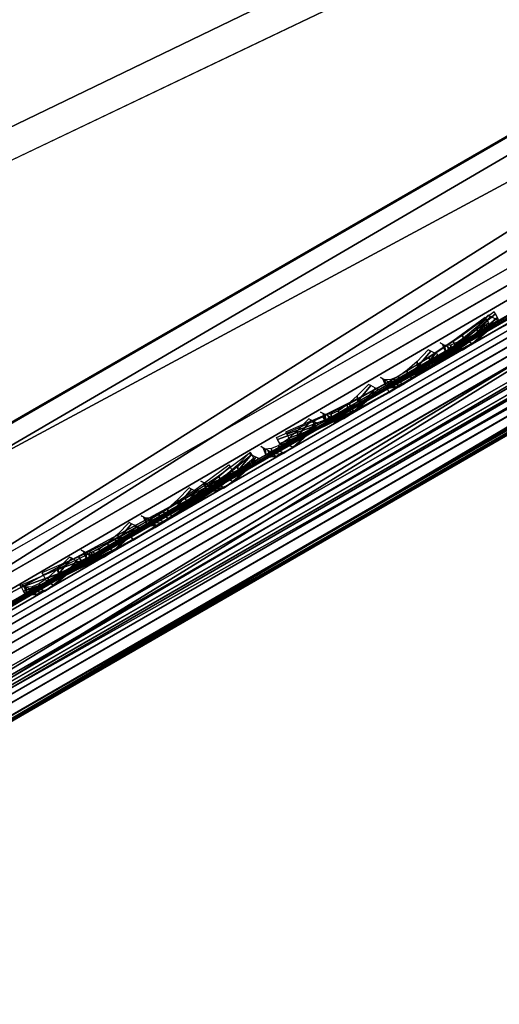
# Model space of a CAD drawing. Header units: inches. Extents: x 0 to 54.6, y -45.5 to 0.
# Tile 229 of 256: x 47.206 to 47.668, y -36.024 to -35.073. Entities that reach past the tile are written whole.
import ezdxf

# ---------------------------------------------------------------- set-up
doc = ezdxf.new("R2010")
doc.units = ezdxf.units.IN
doc.header["$LTSCALE"] = 0.03937
doc.header["$MEASUREMENT"] = 0
for name, color, linetype in [('A-FURN-3-ST', 151, 'Continuous'), ('A-FURN-3-ST-BK', 151, 'Continuous'), ('A-FURN-3-ST-SEAM', 250, 'Continuous'), ('A-FURN-3-STITCH', 15, 'Continuous')]:
    doc.layers.add(name, color=color, linetype=linetype)

msp = doc.modelspace()

# ---------------------------------------------------------------- meshes
at = {"layer": 'A-FURN-3-ST'}
mesh = msp.add_polyface(dxfattribs=at)
corners = [(50.34216, -33.89626, 5.125), (30.74314, -45.25044, 5.25), (30.72639, -45.22143, 5.125), (50.29641, -33.81702, 5.03349), (30.68064, -45.14219, 5.03349), (50.23391, -33.70876, 5), (30.61814, -45.03393, 5), (30.90904, -45.10013, 17.82031), (30.94959, -45.11727, 17.75622), (31.10011, -45.03035, 17.80906), (31.0708, -45.00666, 17.87714), (31.24602, -44.92143, 17.875), (31.26277, -44.95043, 17.75), (31.11916, -45.03334, 17.73366), (30.98109, -45.11306, 17.68525), (31.05277, -44.98726, 17.90692), (31.20027, -44.84218, 17.96651), (30.98069, -44.8886, 17.97274), (31.13777, -44.73393, 18), (30.9521, -44.84152, 17.97885), (30.80318, -44.9914, 17.9104), (30.77359, -44.94496, 17.91621), (30.63962, -45.08613, 17.8092), (30.60908, -45.04029, 17.81449), (30.8861, -45.08362, 17.84835), (49.77679, -34.11702, 17.96651), (49.82254, -34.19627, 17.875), (49.83929, -34.22527, 17.75), (29.74102, -43.61645, 5), (28.79832, -42.2417, 5), (27.79213, -40.91272, 5), (26.72466, -39.63244, 5), (25.59827, -38.40368, 5), (24.41544, -37.22915, 5), (23.17877, -36.11144, 5), (21.89101, -35.05302, 5), (20.55498, -34.05621, 5), (50.57542, -33.80027, 5.5), (30.52663, -45.37544, 5.5), (50.57542, -33.80027, 16.9), (30.52663, -45.37544, 16.9), (49.71429, -34.00877, 18), (30.24578, -43.29206, 18), (29.28707, -41.89366, 18), (28.26376, -40.54182, 18), (27.17811, -39.23952, 18), (26.03251, -37.98963, 18), (24.82949, -36.79491, 18), (23.57169, -35.65799, 18), (22.2619, -34.58139, 18), (20.90301, -33.56747, 18), (30.04711, -43.50881, 17.96252)]
mesh.append_faces([[corners[k] for k in face] for face in [(0, 1, 2), (3, 2, 4), (5, 4, 6), (7, 8, 9, 10), (10, 9, 11), (11, 9, 12), (12, 9, 13), (13, 9, 14), (10, 11, 15), (15, 11, 16), (15, 16, 17), (17, 16, 18), (17, 18, 19), (17, 19, 20), (20, 19, 21), (20, 21, 22), (22, 21, 23), (24, 7, 10, 15), (20, 24, 15, 17), (25, 18, 16), (26, 16, 11), (27, 11, 12), (6, 28, 5), (5, 28, 29), (5, 29, 30), (30, 31, 5), (5, 31, 32), (5, 32, 33), (33, 34, 5), (5, 34, 35), (5, 35, 36), (1, 37, 38), (38, 39, 40), (14, 12, 13), (18, 41, 42), (42, 41, 43), (43, 41, 44), (44, 41, 45), (45, 41, 46), (46, 41, 47), (47, 41, 48), (48, 41, 49), (49, 41, 50), (51, 21, 19), (42, 19, 18)]])
mesh = msp.add_polyface(dxfattribs=at)
corners = [(50.35891, -33.92527, 5.25), (30.74314, -45.25044, 5.25), (50.34216, -33.89626, 5.125), (30.72639, -45.22143, 5.125), (50.29641, -33.81702, 5.03349), (30.68064, -45.14219, 5.03349), (50.23391, -33.70876, 5), (50.42501, -33.66174, 5.04371), (49.90003, -33.90129, 17.97886), (49.71429, -34.00877, 18), (49.9266, -33.9497, 17.97284), (49.77679, -34.11702, 17.96651), (49.97613, -34.06163, 17.90712), (49.82254, -34.19627, 17.875), (49.98394, -34.08705, 17.87727), (49.98983, -34.12434, 17.80914), (50.14039, -34.0374, 17.75635), (50.14579, -33.99356, 17.82055), (50.27922, -33.95723, 17.67077), (50.29501, -33.90735, 17.72857), (50.40087, -33.88698, 17.5555), (50.42579, -33.8318, 17.60467), (50.35978, -33.92477, 17.50102), (50.24825, -33.98916, 17.60673), (50.12096, -34.06265, 17.68523), (49.9829, -34.14236, 17.73367), (49.83929, -34.22527, 17.75), (50.26794, -33.75225, 17.80955), (50.38748, -33.61922, 17.67779), (50.24323, -33.70269, 17.8146), (50.1042, -33.84697, 17.91054), (50.07859, -33.79796, 17.91618), (50.1429, -33.96526, 17.84867), (50.29668, -33.8764, 17.75389), (31.13777, -44.73393, 18), (31.20027, -44.84218, 17.96651), (31.24602, -44.92143, 17.875), (50.57542, -33.80027, 5.5), (50.57542, -33.80027, 16.9), (30.52663, -45.37544, 5.5), (30.52663, -45.37544, 16.9), (31.26277, -44.95043, 17.75), (50.56128, -33.80843, 17.06583), (50.51937, -33.83263, 17.22528), (50.45134, -33.8719, 17.37222)]
mesh.append_faces([[corners[k] for k in face] for face in [(0, 1, 2), (2, 3, 4), (4, 5, 6), (7, 4, 6), (8, 9, 10), (10, 9, 11), (10, 11, 12), (12, 11, 13), (12, 13, 14), (14, 13, 15), (14, 15, 16, 17), (17, 16, 18, 19), (19, 18, 20, 21), (22, 20, 23), (23, 20, 18), (23, 18, 24), (24, 18, 16), (24, 16, 25), (25, 16, 15), (25, 15, 26), (26, 15, 13), (27, 28, 29), (27, 29, 30), (30, 29, 31), (30, 31, 10), (10, 31, 8), (30, 10, 12, 32), (32, 12, 14, 17), (32, 17, 19, 33), (30, 32, 33, 27), (9, 34, 11), (11, 35, 13), (13, 36, 26), (0, 37, 1), (37, 38, 39), (40, 38, 41), (41, 38, 26), (26, 38, 42), (26, 42, 43), (43, 44, 26), (26, 44, 22), (26, 22, 23), (23, 24, 26), (26, 24, 25)]])
at = {"layer": 'A-FURN-3-ST-BK'}
mesh = msp.add_polyface(dxfattribs=at)
corners = [(46.89717, -35.63553, 18.0133), (46.99611, -35.57811, 18), (46.92595, -35.68253, 18.01935), (47.05861, -35.68636, 18.03349), (46.6332, -35.85232, 18.30031), (46.57111, -35.82479, 18.40772), (46.60067, -35.80763, 18.29774), (46.68304, -35.82341, 18.20229), (46.65117, -35.77832, 18.19846), (46.75104, -35.78397, 18.12013), (46.72005, -35.73834, 18.11527), (46.83342, -35.7362, 18.05798), (46.80348, -35.68992, 18.05237), (47, -35.78009, 18.08467), (46.92002, -35.82637, 18.11808), (47.01894, -35.79898, 18.11423), (46.94463, -35.84195, 18.14527), (46.84882, -35.86757, 18.17181), (45.94748, -33.85512, 18), (45.79504, -33.95181, 18.03372), (44.83571, -32.17218, 18), (44.3547, -32.32205, 18.6363), (44.42549, -32.45424, 18.45343), (45.50099, -34.04943, 18.6363), (45.52709, -34.12178, 18.45343), (46.56412, -35.82885, 18.52261), (45.56964, -34.09478, 18.27683), (45.66317, -34.03546, 18.13035), (46.58005, -35.8196, 18.6363), (44.46701, -32.42568, 18.27683), (44.68696, -32.27446, 18.03372), (44.55827, -32.36294, 18.13035), (48.6376, -32.16594, 31.54521)]
mesh.append_faces([[corners[k] for k in face] for face in [(0, 1, 2), (2, 1, 3), (4, 5, 6), (4, 6, 7), (7, 6, 8), (7, 8, 9), (9, 8, 10), (9, 10, 11), (11, 10, 12), (11, 12, 2), (2, 12, 0), (11, 2, 13, 14), (14, 13, 15, 16), (17, 9, 11, 14), (1, 0, 18), (18, 0, 19), (18, 19, 20), (21, 22, 23), (23, 22, 24), (23, 24, 25), (25, 24, 26), (25, 26, 5), (5, 26, 6), (6, 26, 27), (6, 27, 8), (8, 27, 10), (10, 27, 12), (12, 27, 19), (12, 19, 0), (25, 28, 23), (26, 24, 22, 29), (30, 19, 27, 31), (31, 27, 26, 29), (28, 32, 23)]])
mesh = msp.add_polyface(dxfattribs=at)
corners = [(49.74756, -33.99076, 31.54521), (46.58005, -35.8196, 18.6363), (48.19674, -34.94986, 25.089), (46.67053, -35.91116, 18.62707), (48.31317, -35.02226, 25.07069), (46.79226, -35.94601, 18.60214), (48.35159, -35.02998, 25.06236), (48.42673, -35.02692, 25.04348), (49.95978, -34.11723, 31.51105), (50.08034, -34.0861, 31.47705), (46.9128, -35.91488, 18.56815), (49.83803, -34.08235, 31.53598), (46.92595, -35.68253, 18.01935), (47.05861, -35.68636, 18.03349), (47, -35.78009, 18.08467), (47.10437, -35.76561, 18.125), (47.01894, -35.79898, 18.11423), (47.05028, -35.82151, 18.18181), (46.98897, -35.85693, 18.20739), (46.94463, -35.84195, 18.14527), (47.12111, -35.79461, 18.25), (47.02467, -35.8503, 18.27618), (46.99611, -35.57811, 18), (49.71429, -34.00877, 18), (49.77679, -34.11702, 18.03349), (49.82254, -34.19627, 18.125), (49.83929, -34.22527, 18.25), (48.60507, -32.18524, 18), (49.90025, -33.90165, 17.97886), (45.94748, -33.85512, 18), (48.6376, -32.16594, 31.54521)]
mesh.append_faces([[corners[k] for k in face] for face in [(0, 1, 2), (2, 1, 3), (2, 3, 4), (4, 3, 5), (4, 5, 6), (6, 5, 7), (6, 7, 8), (9, 7, 10), (10, 7, 5), (6, 8, 4), (4, 8, 11), (4, 11, 2), (2, 11, 0), (12, 13, 14), (14, 13, 15), (14, 15, 16), (16, 15, 17), (16, 17, 18, 19), (15, 20, 17), (17, 20, 21), (17, 21, 18), (22, 23, 13), (13, 23, 24), (13, 24, 15), (15, 24, 25), (15, 25, 20), (20, 25, 26), (27, 28, 23), (22, 29, 23), (23, 29, 27), (0, 30, 1), (10, 20, 9), (9, 20, 26), (10, 21, 20)]])
at = {"layer": 'A-FURN-3-ST-SEAM'}
mesh = msp.add_polyface(dxfattribs=at)
corners = [(49.79514, -34.16602, 17.85626), (49.78824, -34.15408, 17.86752), (49.94094, -34.06592, 17.85115), (49.94605, -34.07888, 17.84008), (50.09656, -33.97607, 17.79962), (50.09987, -33.99008, 17.78915), (50.2465, -33.8895, 17.70966), (50.24806, -33.90452, 17.70024), (50.25543, -33.86954, 17.73687), (50.24897, -33.87726, 17.72231), (50.10049, -33.959, 17.82983), (50.0967, -33.96518, 17.81367), (49.93949, -34.05195, 17.88312), (49.93864, -34.05643, 17.86601), (49.78183, -34.14298, 17.9), (49.78356, -34.14597, 17.88263), (43.58951, -37.71812, 17.9), (50.25367, -33.92059, 17.69539), (50.10638, -34.00562, 17.78376), (49.9535, -34.09389, 17.83438), (49.80349, -34.18049, 17.85046), (43.61117, -37.75564, 17.85046), (43.60281, -37.74116, 17.85626), (43.62809, -37.78494, 17.85881), (43.62001, -37.77095, 17.85149), (49.81234, -34.19581, 17.85149), (49.82041, -34.2098, 17.85881), (49.9625, -34.10911, 17.83539), (49.97173, -34.12244, 17.8426), (50.11555, -34.02075, 17.78471), (50.12596, -34.03339, 17.79153), (50.26299, -33.93562, 17.69624), (50.27455, -33.94761, 17.70238), (50.2983, -33.95812, 17.72581), (50.14537, -34.04641, 17.81756), (49.98664, -34.13805, 17.87012), (49.8309, -34.22797, 17.88681), (43.63858, -37.80311, 17.88681), (43.63695, -37.80029, 17.92169), (43.63938, -37.80449, 17.90452), (49.8317, -34.22935, 17.90452), (49.82927, -34.22515, 17.92169), (49.99024, -34.13782, 17.88753), (49.99052, -34.13205, 17.90441), (50.15182, -34.04453, 17.83402), (50.15486, -34.03717, 17.84999), (50.29506, -33.88651, 17.7763), (50.28332, -33.8751, 17.76948), (50.12231, -33.96806, 17.86609), (50.13279, -33.9802, 17.87367), (49.95519, -34.06455, 17.92143), (49.96435, -34.07744, 17.92944), (49.79121, -34.15922, 17.939), (49.79909, -34.17286, 17.94716), (43.59888, -37.73436, 17.939), (43.60676, -37.748, 17.94716), (50.2711, -33.86865, 17.75821), (50.11217, -33.96041, 17.85357), (49.94721, -34.05565, 17.90819), (49.78536, -34.14909, 17.92554), (43.59304, -37.72423, 17.92554), (43.62429, -37.77837, 17.94586), (49.81662, -34.20323, 17.94586), (49.98168, -34.10793, 17.92817), (50.14991, -34.01081, 17.87246), (50.31198, -33.91723, 17.77522), (43.63175, -37.79128, 17.93618), (49.82407, -34.21614, 17.93618), (49.9876, -34.12172, 17.91865), (50.15427, -34.02549, 17.86346), (50.30748, -33.95466, 17.74063)]
mesh.append_faces([[corners[k] for k in face] for face in [(0, 1, 2, 3), (3, 2, 4, 5), (5, 4, 6, 7), (8, 9, 10), (10, 9, 11), (10, 11, 12), (12, 11, 13), (12, 13, 14), (14, 13, 15), (14, 15, 16), (7, 17, 18, 5), (5, 18, 19, 3), (3, 19, 20, 0), (0, 20, 21, 22), (23, 24, 25, 26), (26, 25, 27, 28), (28, 27, 29, 30), (30, 29, 31, 32), (32, 33, 34, 30), (30, 34, 35, 28), (28, 35, 36, 26), (26, 36, 37, 23), (38, 39, 40, 41), (41, 40, 42, 43), (43, 42, 44, 45), (46, 47, 48, 49), (49, 48, 50, 51), (51, 50, 52, 53), (53, 52, 54, 55), (47, 56, 57, 48), (48, 57, 58, 50), (50, 58, 59, 52), (56, 8, 57), (57, 8, 10), (57, 10, 58), (58, 10, 12), (58, 12, 59), (59, 12, 14), (59, 14, 60), (55, 61, 62, 53), (53, 62, 63, 51), (51, 63, 64, 49), (49, 64, 65, 46), (61, 66, 67, 62), (62, 67, 68, 63), (63, 68, 69, 64), (66, 38, 41, 67), (67, 41, 43, 68), (68, 43, 45, 69), (1, 15, 13, 2), (2, 13, 11, 4), (4, 11, 9, 6), (24, 21, 20, 25), (25, 20, 19, 27), (27, 19, 18, 29), (29, 18, 17, 31), (39, 37, 36, 40), (40, 36, 35, 42), (42, 35, 34, 44), (44, 34, 33, 70)]])
mesh = msp.add_polyface(dxfattribs=at)
corners = [(49.93873, -34.06719, 31.5102), (49.95501, -34.07371, 31.50712), (47.83822, -35.29584, 22.90059), (47.82195, -35.28932, 22.90367), (48.88207, -34.67725, 18.13248), (48.88896, -34.68919, 18.14374), (49.79514, -34.16602, 18.14374), (49.78824, -34.15408, 18.13248), (49.81234, -34.19581, 18.14851), (49.80349, -34.18049, 18.14954), (48.89732, -34.70367, 18.14954), (48.90616, -34.71899, 18.14851), (47.8594, -35.32334, 22.89929), (47.85141, -35.30753, 22.89901), (49.9682, -34.0854, 31.50554), (49.97618, -34.10121, 31.50582), (49.97816, -34.11873, 31.50782), (47.86137, -35.34086, 22.90129), (48.91424, -34.73298, 18.14119), (49.82041, -34.2098, 18.14119), (49.8317, -34.22935, 18.09548), (49.8309, -34.22797, 18.11319), (48.92473, -34.75115, 18.11319), (48.92553, -34.75253, 18.09548), (47.11239, -35.79751, 18.11319), (47.11319, -35.79889, 18.09548), (47.83458, -35.38239, 22.91378), (47.84853, -35.37249, 22.90894), (49.96532, -34.15036, 31.51547), (49.95137, -34.16026, 31.52031), (49.93464, -34.16432, 31.525), (47.81785, -35.38644, 22.91847), (48.9231, -34.74833, 18.07831), (49.82927, -34.22515, 18.07831), (49.91531, -34.08757, 18.052), (49.92231, -34.10171, 18.04391), (49.79909, -34.17286, 18.05284), (49.79121, -34.15922, 18.061), (48.89291, -34.69604, 18.05284), (48.88504, -34.6824, 18.061), (47.76536, -35.32884, 22.9232), (47.76644, -35.3464, 22.92543), (49.88323, -34.12428, 31.53196), (49.88215, -34.10671, 31.52973), (49.88752, -34.09011, 31.52605), (47.77073, -35.31224, 22.91952), (48.87919, -34.67227, 18.07446), (49.78536, -34.14909, 18.07446), (49.9109, -34.07661, 18.06536), (49.78183, -34.14298, 18.1), (48.87566, -34.66615, 18.1), (47.06332, -35.71251, 18.1), (47.78848, -35.29384, 22.91254), (49.90526, -34.07171, 31.51907), (49.78356, -34.14597, 18.11737), (49.9101, -34.06892, 18.0907), (48.87739, -34.66914, 18.11737), (47.06504, -35.7155, 18.11737), (47.80467, -35.28848, 22.9078), (49.92146, -34.06635, 31.51433), (49.90185, -34.15402, 31.5316), (47.78506, -35.37615, 22.92507), (48.91045, -34.72641, 18.05414), (49.81662, -34.20323, 18.05414), (49.91737, -34.16227, 31.52896), (47.80058, -35.3844, 22.92243), (48.9179, -34.73931, 18.06382), (49.82407, -34.21614, 18.06382), (49.91998, -34.07802, 18.12293), (49.91368, -34.07084, 18.10793)]
mesh.append_faces([[corners[k] for k in face] for face in [(0, 1, 2, 3), (4, 5, 6, 7), (8, 9, 10, 11), (12, 13, 14, 15), (15, 16, 17, 12), (11, 18, 19, 8), (20, 21, 22, 23), (23, 22, 24, 25), (26, 27, 28, 29), (29, 30, 31, 26), (23, 32, 33, 20), (34, 35, 36, 37), (37, 36, 38, 39), (40, 41, 42, 43), (43, 44, 45, 40), (39, 46, 47, 37), (37, 47, 48, 34), (49, 48, 47), (49, 47, 50), (50, 47, 46), (50, 46, 51), (52, 45, 53), (53, 45, 44), (54, 55, 49), (54, 49, 56), (56, 49, 50), (56, 50, 57), (58, 52, 59), (59, 52, 53), (60, 42, 41, 61), (62, 38, 36, 63), (64, 60, 61, 65), (66, 62, 63, 67), (30, 64, 65, 31), (32, 66, 67, 33), (16, 28, 27, 17), (18, 22, 21, 19), (1, 14, 13, 2), (5, 10, 9, 6), (59, 0, 3, 58), (56, 4, 7, 54), (54, 7, 68, 69)]])
mesh = msp.add_polyface(dxfattribs=at)
corners = [(31.05813, -44.98383, 17.83805), (31.04935, -44.97298, 17.8491), (31.21126, -44.8795, 17.86752), (31.21816, -44.89144, 17.85626), (37.40359, -41.30436, 17.86752), (37.41048, -41.3163, 17.85626), (43.59592, -37.72922, 17.86752), (43.60281, -37.74116, 17.85626), (49.78824, -34.15408, 17.86752), (49.79514, -34.16602, 17.85626), (43.58951, -37.71812, 17.9), (49.78356, -34.14597, 17.88263), (43.59123, -37.72111, 17.88263), (37.39718, -41.29326, 17.9), (37.39891, -41.29625, 17.88263), (31.20486, -44.8684, 17.9), (31.20658, -44.87139, 17.88263), (31.04452, -44.96097, 17.88252), (31.04214, -44.96633, 17.86392), (31.03751, -44.96502, 17.88096), (43.61117, -37.75564, 17.85046), (37.41884, -41.33078, 17.85046), (31.22652, -44.90592, 17.85046), (31.06746, -44.99775, 17.83236), (31.08298, -45.02786, 17.84056), (31.07613, -45.01316, 17.83337), (31.23536, -44.92123, 17.85149), (31.24344, -44.93522, 17.85881), (37.42768, -41.34609, 17.85149), (37.43576, -41.36008, 17.85881), (43.62001, -37.77095, 17.85149), (43.62809, -37.78494, 17.85881), (43.63858, -37.80311, 17.88681), (37.44625, -41.37825, 17.88681), (31.25393, -44.95339, 17.88681), (31.08879, -45.04874, 17.86802), (30.92688, -45.14221, 17.8117), (30.92567, -45.11869, 17.78583), (31.08132, -45.04928, 17.90224), (31.08662, -45.05183, 17.8854), (31.25472, -44.95477, 17.90452), (31.2523, -44.95057, 17.92169), (37.44705, -41.37963, 17.90452), (37.44462, -41.37543, 17.92169), (43.63938, -37.80449, 17.90452), (43.63695, -37.80029, 17.92169), (43.60676, -37.748, 17.94716), (43.59888, -37.73436, 17.939), (37.40656, -41.3095, 17.939), (37.41443, -41.32314, 17.94716), (31.21423, -44.88464, 17.939), (31.22211, -44.89828, 17.94716), (31.04036, -44.98503, 17.91922), (31.04687, -44.99945, 17.92722), (49.79121, -34.15922, 17.939), (49.78536, -34.14909, 17.92554), (43.59304, -37.72423, 17.92554), (37.40071, -41.29937, 17.92554), (31.20839, -44.87451, 17.92554), (31.03677, -44.9736, 17.90601), (49.78183, -34.14298, 17.9), (31.06462, -45.0297, 17.92594), (31.23964, -44.92865, 17.94586), (37.43197, -41.35351, 17.94586), (43.62429, -37.77837, 17.94586), (31.07369, -45.04167, 17.91645), (31.24709, -44.94156, 17.93618), (37.43942, -41.36642, 17.93618), (43.63175, -37.79128, 17.93618)]
mesh.append_faces([[corners[k] for k in face] for face in [(0, 1, 2, 3), (3, 2, 4, 5), (5, 4, 6, 7), (7, 6, 8, 9), (10, 11, 12), (10, 12, 13), (13, 12, 14), (13, 14, 15), (15, 14, 16), (15, 16, 17), (17, 16, 18), (17, 18, 19), (7, 20, 21, 5), (5, 21, 22, 3), (3, 22, 23, 0), (24, 25, 26, 27), (27, 26, 28, 29), (29, 28, 30, 31), (31, 32, 33, 29), (29, 33, 34, 27), (27, 34, 35, 24), (24, 35, 36, 37), (38, 39, 40, 41), (41, 40, 42, 43), (43, 42, 44, 45), (46, 47, 48, 49), (49, 48, 50, 51), (51, 50, 52, 53), (54, 55, 56, 47), (47, 56, 57, 48), (48, 57, 58, 50), (50, 58, 59, 52), (56, 60, 10), (56, 10, 57), (57, 10, 13), (57, 13, 58), (58, 13, 15), (58, 15, 17), (58, 17, 59), (59, 17, 19), (53, 61, 62, 51), (51, 62, 63, 49), (49, 63, 64, 46), (61, 65, 66, 62), (62, 66, 67, 63), (63, 67, 68, 64), (65, 38, 41, 66), (66, 41, 43, 67), (67, 43, 45, 68), (1, 18, 16, 2), (2, 16, 14, 4), (4, 14, 12, 6), (6, 12, 11, 8), (25, 23, 22, 26), (26, 22, 21, 28), (28, 21, 20, 30), (39, 35, 34, 40), (40, 34, 33, 42), (42, 33, 32, 44)]])
mesh = msp.add_polyface(dxfattribs=at)
corners = [(47.82195, -35.28932, 22.90367), (47.83822, -35.29584, 22.90059), (46.77983, -35.90691, 18.59733), (46.76355, -35.90038, 18.6004), (47.06972, -35.72361, 18.13248), (47.07662, -35.73555, 18.14374), (48.88896, -34.68919, 18.14374), (48.88207, -34.67725, 18.13248), (48.90616, -34.71899, 18.14851), (48.89732, -34.70367, 18.14954), (47.08498, -35.75003, 18.14954), (47.09382, -35.76534, 18.14851), (47.01641, -35.78962, 18.15862), (47.02505, -35.80504, 18.15762), (46.801, -35.9344, 18.59602), (46.79302, -35.9186, 18.59574), (47.85141, -35.30753, 22.89901), (47.8594, -35.32334, 22.89929), (47.86137, -35.34086, 22.90129), (46.80298, -35.95192, 18.59803), (47.0317, -35.81987, 18.15049), (47.1019, -35.77934, 18.14119), (48.91424, -34.73298, 18.14119), (47.11319, -35.79889, 18.09548), (47.11239, -35.79751, 18.11319), (47.03671, -35.8412, 18.12321), (47.03405, -35.84458, 18.10596), (46.77619, -35.99345, 18.61051), (46.79014, -35.98356, 18.60568), (47.84853, -35.37249, 22.90894), (47.83458, -35.38239, 22.91378), (47.81785, -35.38644, 22.91847), (46.75945, -35.99751, 18.6152), (47.02826, -35.84231, 18.08924), (47.11076, -35.79468, 18.07831), (48.9231, -34.74833, 18.07831), (48.92553, -34.75253, 18.09548), (48.88504, -34.6824, 18.061), (48.89291, -34.69604, 18.05284), (47.08057, -35.74239, 18.05284), (47.07269, -35.72875, 18.061), (46.70697, -35.9399, 18.61993), (46.70805, -35.95747, 18.62216), (47.76644, -35.3464, 22.92543), (47.76536, -35.32884, 22.9232), (47.77073, -35.31224, 22.91952), (46.71234, -35.9233, 18.61626), (47.06685, -35.71863, 18.07446), (48.87919, -34.67227, 18.07446), (47.06332, -35.71251, 18.1), (46.98507, -35.75769, 18.11036), (46.73008, -35.9049, 18.60928), (47.78848, -35.29384, 22.91254), (47.06504, -35.7155, 18.11737), (48.87566, -34.66615, 18.1), (46.99019, -35.75872, 18.12728), (46.74628, -35.89954, 18.60453), (47.80467, -35.28848, 22.9078), (47.78506, -35.37615, 22.92507), (46.72667, -35.98721, 18.62181), (47.01088, -35.82313, 18.0657), (46.99309, -35.7929, 18.06443), (47.0981, -35.77277, 18.05414), (48.91045, -34.72641, 18.05414), (47.80058, -35.3844, 22.92243), (46.74218, -35.99546, 18.61916), (47.02022, -35.83494, 18.07513), (47.10555, -35.78567, 18.06382), (48.9179, -34.73931, 18.06382), (48.92473, -34.75115, 18.11319), (47.00692, -35.77579, 18.15297), (48.87739, -34.66914, 18.11737)]
mesh.append_faces([[corners[k] for k in face] for face in [(0, 1, 2, 3), (4, 5, 6, 7), (8, 9, 10, 11), (11, 10, 12, 13), (14, 15, 16, 17), (17, 18, 19, 14), (13, 20, 21, 11), (11, 21, 22, 8), (23, 24, 25, 26), (27, 28, 29, 30), (30, 31, 32, 27), (26, 33, 34, 23), (23, 34, 35, 36), (37, 38, 39, 40), (41, 42, 43, 44), (44, 45, 46, 41), (40, 47, 48, 37), (49, 48, 47), (49, 47, 50), (51, 46, 52), (52, 46, 45), (53, 54, 49), (53, 49, 55), (56, 51, 57), (57, 51, 52), (58, 43, 42, 59), (60, 61, 39, 62), (62, 39, 38, 63), (64, 58, 59, 65), (66, 60, 62, 67), (67, 62, 63, 68), (31, 64, 65, 32), (33, 66, 67, 34), (34, 67, 68, 35), (18, 29, 28, 19), (20, 25, 24, 21), (21, 24, 69, 22), (1, 16, 15, 2), (70, 12, 10, 5), (5, 10, 9, 6), (57, 0, 3, 56), (53, 4, 7, 71)]])
at = {"layer": 'A-FURN-3-STITCH'}
mesh = msp.add_polymesh((7, 4), dxfattribs=at)
for k, corner in enumerate([(47.4622, -35.47149, 17.95579), (47.46325, -35.47336, 17.9543), (47.46536, -35.47712, 17.95138), (47.46643, -35.47901, 17.94995), (47.49764, -35.45597, 17.96146), (47.50001, -35.46001, 17.96373), (47.50213, -35.46377, 17.96081), (47.50187, -35.46349, 17.95562), (47.53261, -35.43876, 17.96462), (47.53498, -35.4428, 17.96689), (47.5371, -35.44656, 17.96397), (47.53683, -35.44628, 17.95878), (47.56689, -35.41996, 17.96524), (47.56926, -35.424, 17.96751), (47.57138, -35.42776, 17.96459), (47.57111, -35.42748, 17.9594), (47.60027, -35.3997, 17.96332), (47.60265, -35.40373, 17.96559), (47.60476, -35.40749, 17.96267), (47.6045, -35.40721, 17.95748), (47.63255, -35.37808, 17.95887), (47.63493, -35.38212, 17.96114), (47.63704, -35.38588, 17.95822), (47.63678, -35.3856, 17.95303), (47.66353, -35.35526, 17.95192), (47.6646, -35.35716, 17.9505), (47.66672, -35.36092, 17.94758), (47.66776, -35.36278, 17.94608)]):
    mesh.set_mesh_vertex(divmod(k, 4), corner)
mesh = msp.add_polymesh((7, 4), dxfattribs=at)
for k, corner in enumerate([(47.61135, -35.38538, 22.37249), (47.61367, -35.38651, 22.37215), (47.61829, -35.38883, 22.37148), (47.62059, -35.39001, 22.37114), (47.6158, -35.38775, 22.41126), (47.61623, -35.39291, 22.41179), (47.62085, -35.39523, 22.41111), (47.62504, -35.39238, 22.40992), (47.62162, -35.38737, 22.44993), (47.62204, -35.39253, 22.45045), (47.62666, -35.39485, 22.44978), (47.63085, -35.39199, 22.44858), (47.62876, -35.38424, 22.48824), (47.62918, -35.38941, 22.48877), (47.6338, -35.39172, 22.4881), (47.63799, -35.38887, 22.4869), (47.63717, -35.37839, 22.52598), (47.6376, -35.38355, 22.5265), (47.64222, -35.38587, 22.52583), (47.64641, -35.38301, 22.52464), (47.64682, -35.36985, 22.56289), (47.64725, -35.37501, 22.56342), (47.65187, -35.37732, 22.56275), (47.65606, -35.37447, 22.56155), (47.65764, -35.35866, 22.59877), (47.65993, -35.35987, 22.59844), (47.66454, -35.36218, 22.59777), (47.66687, -35.36329, 22.59743)]):
    mesh.set_mesh_vertex(divmod(k, 4), corner)
mesh = msp.add_polymesh((7, 4), dxfattribs=at)
for k, corner in enumerate([(47.45758, -35.48412, 18.05261), (47.45649, -35.48224, 18.05117), (47.45433, -35.47851, 18.04825), (47.45326, -35.47665, 18.04677), (47.49293, -35.46865, 18.04627), (47.49311, -35.46898, 18.04107), (47.49095, -35.46524, 18.03815), (47.48861, -35.46119, 18.04043), (47.52784, -35.45147, 18.04243), (47.52802, -35.45179, 18.03724), (47.52587, -35.44806, 18.03432), (47.52353, -35.444, 18.03659), (47.56211, -35.43268, 18.04113), (47.56229, -35.43301, 18.03594), (47.56013, -35.42927, 18.03302), (47.55779, -35.42521, 18.03529), (47.59551, -35.4124, 18.04237), (47.5957, -35.41272, 18.03718), (47.59354, -35.40899, 18.03426), (47.5912, -35.40493, 18.03653), (47.62786, -35.39075, 18.04614), (47.62804, -35.39108, 18.04095), (47.62588, -35.38734, 18.03803), (47.62354, -35.38329, 18.0403), (47.65894, -35.36787, 18.05242), (47.65787, -35.36603, 18.05092), (47.65572, -35.3623, 18.048), (47.65462, -35.36041, 18.04658)]):
    mesh.set_mesh_vertex(divmod(k, 4), corner)
mesh = msp.add_polymesh((7, 4), dxfattribs=at)
for k, corner in enumerate([(47.55362, -35.41871, 22.13776), (47.55594, -35.41984, 22.13742), (47.56056, -35.42216, 22.13675), (47.56285, -35.42334, 22.13642), (47.55807, -35.42108, 22.17654), (47.5585, -35.42624, 22.17706), (47.56312, -35.42856, 22.17639), (47.56731, -35.42571, 22.1752), (47.56389, -35.4207, 22.2152), (47.56431, -35.42586, 22.21573), (47.56893, -35.42818, 22.21506), (47.57312, -35.42533, 22.21386), (47.57103, -35.41757, 22.25352), (47.57145, -35.42274, 22.25404), (47.57607, -35.42505, 22.25337), (47.58026, -35.4222, 22.25218), (47.57944, -35.41172, 22.29125), (47.57987, -35.41688, 22.29178), (47.58449, -35.4192, 22.29111), (47.58868, -35.41635, 22.28991), (47.58909, -35.40318, 22.32817), (47.58952, -35.40834, 22.32869), (47.59414, -35.41065, 22.32802), (47.59833, -35.4078, 22.32683), (47.59991, -35.39199, 22.36404), (47.6022, -35.3932, 22.36372), (47.60681, -35.39551, 22.36305), (47.60914, -35.39662, 22.3627)]):
    mesh.set_mesh_vertex(divmod(k, 4), corner)
mesh = msp.add_polymesh((7, 4), dxfattribs=at)
for k, corner in enumerate([(47.49589, -35.45204, 21.90304), (47.49821, -35.45318, 21.9027), (47.50283, -35.45549, 21.90203), (47.50512, -35.45667, 21.9017), (47.50034, -35.45441, 21.94182), (47.50077, -35.45958, 21.94234), (47.50539, -35.46189, 21.94167), (47.50958, -35.45904, 21.94047), (47.50616, -35.45403, 21.98048), (47.50658, -35.45919, 21.981), (47.5112, -35.46151, 21.98033), (47.51539, -35.45866, 21.97914), (47.51329, -35.4509, 22.0188), (47.51372, -35.45607, 22.01932), (47.51834, -35.45838, 22.01865), (47.52253, -35.45553, 22.01745), (47.52171, -35.44505, 22.05653), (47.52214, -35.45021, 22.05705), (47.52676, -35.45253, 22.05638), (47.53095, -35.44968, 22.05519), (47.53136, -35.43651, 22.09345), (47.53179, -35.44167, 22.09397), (47.53641, -35.44398, 22.0933), (47.5406, -35.44113, 22.0921), (47.54218, -35.42533, 22.12932), (47.54447, -35.42653, 22.12899), (47.54908, -35.42884, 22.12832), (47.55141, -35.42995, 22.12798)]):
    mesh.set_mesh_vertex(divmod(k, 4), corner)
mesh = msp.add_polymesh((7, 4), dxfattribs=at)
for k, corner in enumerate([(47.43816, -35.48538, 21.66832), (47.44048, -35.48651, 21.66798), (47.4451, -35.48882, 21.6673), (47.44739, -35.49, 21.66697), (47.44261, -35.48774, 21.70709), (47.44304, -35.49291, 21.70761), (47.44766, -35.49522, 21.70694), (47.45185, -35.49237, 21.70575), (47.44843, -35.48736, 21.74576), (47.44885, -35.49253, 21.74628), (47.45347, -35.49484, 21.74561), (47.45766, -35.49199, 21.74441), (47.45556, -35.48424, 21.78407), (47.45599, -35.4894, 21.7846), (47.46061, -35.49171, 21.78393), (47.4648, -35.48886, 21.78273), (47.46398, -35.47838, 21.82181), (47.46441, -35.48355, 21.82233), (47.46903, -35.48586, 21.82166), (47.47322, -35.48301, 21.82046), (47.47363, -35.46984, 21.85872), (47.47406, -35.475, 21.85925), (47.47867, -35.47731, 21.85858), (47.48287, -35.47446, 21.85738), (47.48445, -35.45866, 21.8946), (47.48674, -35.45986, 21.89427), (47.49135, -35.46217, 21.8936), (47.49368, -35.46328, 21.89325)]):
    mesh.set_mesh_vertex(divmod(k, 4), corner)
mesh = msp.add_polymesh((7, 4), dxfattribs=at)
for k, corner in enumerate([(47.22705, -35.60726, 17.95579), (47.2281, -35.60912, 17.9543), (47.23021, -35.61288, 17.95138), (47.23128, -35.61478, 17.94995), (47.26249, -35.59174, 17.96146), (47.26486, -35.59578, 17.96373), (47.26698, -35.59953, 17.96081), (47.26671, -35.59925, 17.95562), (47.29745, -35.57453, 17.96462), (47.29983, -35.57856, 17.96689), (47.30194, -35.58232, 17.96397), (47.30168, -35.58204, 17.95878), (47.33174, -35.55573, 17.96524), (47.33411, -35.55977, 17.96751), (47.33622, -35.56352, 17.96459), (47.33596, -35.56324, 17.9594), (47.36512, -35.53546, 17.96332), (47.3675, -35.5395, 17.96559), (47.36961, -35.54326, 17.96267), (47.36935, -35.54298, 17.95748), (47.3974, -35.51385, 17.95887), (47.39978, -35.51789, 17.96114), (47.40189, -35.52165, 17.95822), (47.40163, -35.52137, 17.95303), (47.42838, -35.49103, 17.95192), (47.42945, -35.49293, 17.9505), (47.43157, -35.49669, 17.94758), (47.43261, -35.49854, 17.94608)]):
    mesh.set_mesh_vertex(divmod(k, 4), corner)
mesh = msp.add_polymesh((7, 4), dxfattribs=at)
for k, corner in enumerate([(47.38043, -35.51871, 21.43359), (47.38275, -35.51984, 21.43325), (47.38737, -35.52215, 21.43258), (47.38966, -35.52333, 21.43225), (47.38488, -35.52107, 21.47237), (47.38531, -35.52624, 21.47289), (47.38993, -35.52855, 21.47222), (47.39412, -35.5257, 21.47103), (47.3907, -35.52069, 21.51103), (47.39112, -35.52586, 21.51156), (47.39574, -35.52817, 21.51088), (47.39993, -35.52532, 21.50969), (47.39783, -35.51757, 21.54935), (47.39826, -35.52273, 21.54987), (47.40288, -35.52504, 21.5492), (47.40707, -35.52219, 21.54801), (47.40625, -35.51171, 21.58708), (47.40668, -35.51688, 21.58761), (47.4113, -35.51919, 21.58693), (47.41549, -35.51634, 21.58574), (47.4159, -35.50317, 21.624), (47.41633, -35.50833, 21.62452), (47.42094, -35.51064, 21.62385), (47.42514, -35.50779, 21.62266), (47.42672, -35.49199, 21.65987), (47.429, -35.49319, 21.65955), (47.43362, -35.4955, 21.65888), (47.43595, -35.49661, 21.65853)]):
    mesh.set_mesh_vertex(divmod(k, 4), corner)
mesh = msp.add_polymesh((7, 4), dxfattribs=at)
for k, corner in enumerate([(47.21044, -35.6268, 18.05261), (47.20935, -35.62492, 18.05117), (47.2072, -35.62119, 18.04825), (47.20613, -35.61934, 18.04677), (47.24579, -35.61134, 18.04627), (47.24597, -35.61166, 18.04107), (47.24381, -35.60793, 18.03815), (47.24147, -35.60387, 18.04043), (47.2807, -35.59415, 18.04243), (47.28089, -35.59448, 18.03724), (47.27873, -35.59075, 18.03432), (47.27639, -35.58669, 18.03659), (47.31497, -35.57536, 18.04113), (47.31515, -35.57569, 18.03594), (47.31299, -35.57196, 18.03302), (47.31065, -35.5679, 18.03529), (47.34838, -35.55508, 18.04237), (47.34856, -35.55541, 18.03718), (47.3464, -35.55168, 18.03426), (47.34406, -35.54762, 18.03653), (47.38072, -35.53344, 18.04614), (47.3809, -35.53376, 18.04095), (47.37875, -35.53003, 18.03803), (47.37641, -35.52597, 18.0403), (47.4118, -35.51056, 18.05242), (47.41074, -35.50871, 18.05092), (47.40858, -35.50498, 18.048), (47.40749, -35.50309, 18.04658)]):
    mesh.set_mesh_vertex(divmod(k, 4), corner)
mesh = msp.add_polymesh((7, 4), dxfattribs=at)
for k, corner in enumerate([(47.3227, -35.55204, 21.19887), (47.32502, -35.55317, 21.19853), (47.32964, -35.55548, 21.19786), (47.33193, -35.55666, 21.19753), (47.32715, -35.5544, 21.23765), (47.32758, -35.55957, 21.23817), (47.33219, -35.56188, 21.2375), (47.33639, -35.55903, 21.2363), (47.33296, -35.55402, 21.27631), (47.33339, -35.55919, 21.27683), (47.33801, -35.5615, 21.27616), (47.3422, -35.55865, 21.27497), (47.3401, -35.5509, 21.31463), (47.34053, -35.55606, 21.31515), (47.34515, -35.55837, 21.31448), (47.34934, -35.55552, 21.31328), (47.34852, -35.54504, 21.35236), (47.34895, -35.55021, 21.35288), (47.35357, -35.55252, 21.35221), (47.35776, -35.54967, 21.35102), (47.35817, -35.5365, 21.38928), (47.3586, -35.54166, 21.3898), (47.36321, -35.54398, 21.38913), (47.3674, -35.54112, 21.38793), (47.36899, -35.52532, 21.42515), (47.37127, -35.52652, 21.42482), (47.37589, -35.52883, 21.42415), (47.37822, -35.52994, 21.42381)]):
    mesh.set_mesh_vertex(divmod(k, 4), corner)
mesh = msp.add_polymesh((7, 4), dxfattribs=at)
for k, corner in enumerate([(47.26497, -35.58537, 20.96415), (47.26729, -35.5865, 20.96381), (47.2719, -35.58881, 20.96313), (47.2742, -35.58999, 20.9628), (47.26942, -35.58773, 21.00292), (47.26985, -35.5929, 21.00344), (47.27446, -35.59521, 21.00277), (47.27866, -35.59236, 21.00158), (47.27523, -35.58735, 21.04159), (47.27566, -35.59252, 21.04211), (47.28028, -35.59483, 21.04144), (47.28447, -35.59198, 21.04024), (47.28237, -35.58423, 21.0799), (47.2828, -35.58939, 21.08043), (47.28742, -35.5917, 21.07975), (47.29161, -35.58885, 21.07856), (47.29079, -35.57837, 21.11764), (47.29122, -35.58354, 21.11816), (47.29584, -35.58585, 21.11749), (47.30003, -35.583, 21.11629), (47.30044, -35.56983, 21.15455), (47.30087, -35.57499, 21.15508), (47.30548, -35.57731, 21.1544), (47.30967, -35.57446, 21.15321), (47.31126, -35.55865, 21.19043), (47.31354, -35.55985, 21.1901), (47.31816, -35.56216, 21.18943), (47.32049, -35.56327, 21.18908)]):
    mesh.set_mesh_vertex(divmod(k, 4), corner)
mesh = msp.add_polymesh((7, 4), dxfattribs=at)
for k, corner in enumerate([(47.20724, -35.6187, 20.72942), (47.20956, -35.61983, 20.72908), (47.21417, -35.62214, 20.72841), (47.21647, -35.62332, 20.72808), (47.21169, -35.62107, 20.7682), (47.21212, -35.62623, 20.76872), (47.21673, -35.62854, 20.76805), (47.22092, -35.62569, 20.76686), (47.2175, -35.62068, 20.80686), (47.21793, -35.62585, 20.80739), (47.22255, -35.62816, 20.80671), (47.22674, -35.62531, 20.80552), (47.22464, -35.61756, 20.84518), (47.22507, -35.62272, 20.8457), (47.22969, -35.62503, 20.84503), (47.23388, -35.62218, 20.84384), (47.23306, -35.6117, 20.88291), (47.23349, -35.61687, 20.88344), (47.2381, -35.61918, 20.88276), (47.2423, -35.61633, 20.88157), (47.24271, -35.60316, 20.91983), (47.24314, -35.60832, 20.92035), (47.24775, -35.61064, 20.91968), (47.25194, -35.60779, 20.91849), (47.25353, -35.59198, 20.9557), (47.25581, -35.59318, 20.95538), (47.26043, -35.59549, 20.95471), (47.26276, -35.5966, 20.95436)]):
    mesh.set_mesh_vertex(divmod(k, 4), corner)

doc.saveas('drawing.dxf')
